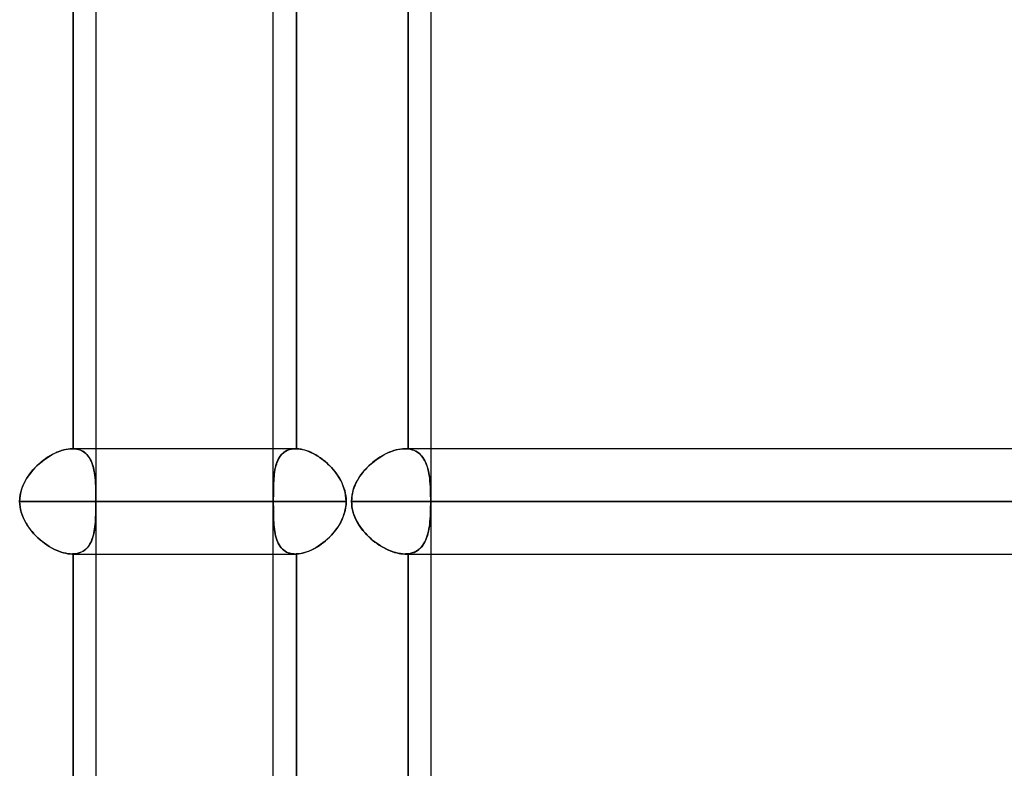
# Model space of a CAD drawing. Header units: millimetres. Extents: x -185 to 185, y -130 to 54.
# Tile 71 of 76: x 97 to 109, y -28 to -19. Entities that reach past the tile are written whole.
import ezdxf

# ---------------------------------------------------------------- set-up
doc = ezdxf.new("R2010")
doc.units = ezdxf.units.MM
doc.layers.add('MAIN-1', color=7, linetype='Continuous')
doc.layers.add('MAIN-2', color=7, linetype='Continuous')

msp = doc.modelspace()

# ---------------------------------------------------------------- linework, layer by layer
at = {"layer": 'MAIN-1'}
for p, q in [((97.715, -37.447), (97.715, -1.429)), ((101.756, -37.447), (101.756, -1.476)), ((99.851, -24.013), (99.851, -12.483)), ((100.13, -12.482), (100.13, -24.013)), ((100.121, -24.013), (97.715, -24.013)), ((100.121, -24.013), (100.122, -24.013)), ((100.122, -24.013), (100.123, -24.013)), ((100.123, -24.013), (100.125, -24.013)), ((100.125, -24.013), (100.126, -24.013)), ((100.126, -24.013), (100.127, -24.013)), ((100.127, -24.013), (100.129, -24.013)), ((100.129, -24.013), (100.13, -24.013)), ((100.13, -24.013), (100.153, -24.014)), ((100.153, -24.014), (100.177, -24.017)), ((100.177, -24.017), (100.202, -24.022)), ((100.202, -24.022), (100.227, -24.028)), ((100.227, -24.028), (100.252, -24.036)), ((100.252, -24.036), (100.278, -24.046)), ((100.278, -24.046), (100.304, -24.057)), ((100.304, -24.057), (100.33, -24.069)), ((100.33, -24.069), (100.356, -24.083)), ((100.356, -24.083), (100.381, -24.099)), ((100.381, -24.099), (100.407, -24.115)), ((139.7, -24.013), (101.756, -24.013)), ((100.407, -24.115), (100.432, -24.133)), ((100.432, -24.133), (100.457, -24.152)), ((100.457, -24.152), (100.481, -24.172)), ((100.481, -24.172), (100.505, -24.193)), ((100.505, -24.193), (100.528, -24.215)), ((100.528, -24.215), (100.551, -24.238)), ((100.551, -24.238), (100.572, -24.262)), ((100.572, -24.262), (100.593, -24.288)), ((100.593, -24.288), (100.613, -24.314)), ((100.613, -24.314), (100.631, -24.34)), ((100.631, -24.34), (100.648, -24.368)), ((100.648, -24.368), (100.664, -24.397)), ((100.664, -24.397), (100.679, -24.426)), ((100.679, -24.426), (100.691, -24.456)), ((100.691, -24.456), (100.703, -24.487)), ((100.703, -24.487), (100.712, -24.518)), ((100.712, -24.518), (100.719, -24.55)), ((100.719, -24.55), (100.725, -24.583)), ((97.715, -24.648), (100.729, -24.648)), ((100.728, -24.684), (100.723, -24.721)), ((100.725, -24.583), (100.728, -24.615)), ((100.728, -24.615), (100.729, -24.648)), ((100.729, -24.648), (100.728, -24.684)), ((101.756, -24.648), (140.335, -24.648)), ((100.707, -24.794), (100.695, -24.829)), ((100.716, -24.758), (100.707, -24.794)), ((100.723, -24.721), (100.716, -24.758)), ((100.646, -24.93), (100.626, -24.962)), ((100.665, -24.897), (100.646, -24.93)), ((100.681, -24.864), (100.665, -24.897)), ((100.695, -24.829), (100.681, -24.864)), ((100.557, -25.05), (100.532, -25.076)), ((100.582, -25.021), (100.557, -25.05)), ((100.605, -24.992), (100.582, -25.021)), ((100.626, -24.962), (100.605, -24.992)), ((100.421, -25.17), (100.392, -25.19)), ((100.45, -25.149), (100.421, -25.17)), ((100.478, -25.126), (100.45, -25.149)), ((100.505, -25.102), (100.478, -25.126)), ((100.532, -25.076), (100.505, -25.102)), ((97.715, -25.283), (100.121, -25.283)), ((99.851, -36.813), (99.851, -25.283)), ((100.122, -25.283), (100.121, -25.283)), ((100.124, -25.283), (100.122, -25.283)), ((100.125, -25.282), (100.124, -25.283)), ((100.127, -25.282), (100.125, -25.282)), ((100.128, -25.282), (100.127, -25.282)), ((100.13, -25.282), (100.128, -25.282)), ((100.157, -25.28), (100.13, -25.282)), ((100.13, -25.282), (100.13, -36.813)), ((100.185, -25.276), (100.157, -25.28)), ((100.214, -25.27), (100.185, -25.276)), ((100.243, -25.262), (100.214, -25.27)), ((100.273, -25.251), (100.243, -25.262)), ((100.302, -25.239), (100.273, -25.251)), ((100.332, -25.224), (100.302, -25.239)), ((100.362, -25.208), (100.332, -25.224)), ((100.392, -25.19), (100.362, -25.208)), ((101.756, -25.283), (139.7, -25.283))]:
    msp.add_line(p, q, dxfattribs=at)
at = {"layer": 'MAIN-2'}
for p, q in [((97.436, -12.482), (97.436, -24.013)), ((97.436, -24.013), (97.436, -12.482)), ((100.13, -24.013), (100.13, -12.482)), ((101.477, -24.015), (101.477, -12.48)), ((101.477, -12.48), (101.477, -24.015)), ((97.122, -24.121), (97.152, -24.102)), ((97.157, -24.099), (97.129, -24.116)), ((97.152, -24.102), (97.184, -24.084)), ((97.184, -24.083), (97.157, -24.099)), ((97.184, -24.084), (97.215, -24.068)), ((97.212, -24.069), (97.184, -24.083)), ((97.24, -24.056), (97.212, -24.069)), ((97.215, -24.068), (97.246, -24.054)), ((97.268, -24.045), (97.24, -24.056)), ((97.246, -24.054), (97.277, -24.041)), ((97.295, -24.035), (97.268, -24.045)), ((97.277, -24.041), (97.308, -24.031)), ((97.323, -24.027), (97.295, -24.035)), ((97.308, -24.031), (97.339, -24.023)), ((97.349, -24.021), (97.323, -24.027)), ((97.339, -24.023), (97.369, -24.017)), ((97.376, -24.016), (97.349, -24.021)), ((97.369, -24.017), (97.398, -24.014)), ((97.401, -24.013), (97.376, -24.016)), ((97.398, -24.014), (97.427, -24.013)), ((97.427, -24.013), (97.401, -24.013)), ((97.427, -24.013), (97.428, -24.013)), ((97.428, -24.013), (97.427, -24.013)), ((97.715, -24.013), (97.427, -24.013)), ((97.428, -24.013), (97.429, -24.013)), ((97.429, -24.013), (97.428, -24.013)), ((97.429, -24.013), (97.431, -24.013)), ((97.431, -24.013), (97.429, -24.013)), ((97.431, -24.013), (97.432, -24.013)), ((97.432, -24.013), (97.431, -24.013)), ((97.432, -24.013), (97.433, -24.013)), ((97.433, -24.013), (97.432, -24.013)), ((97.433, -24.013), (97.434, -24.013)), ((97.434, -24.013), (97.433, -24.013)), ((97.434, -24.013), (97.436, -24.013)), ((97.436, -24.013), (97.434, -24.013)), ((97.462, -24.015), (97.436, -24.013)), ((97.436, -24.013), (97.458, -24.014)), ((97.458, -24.014), (97.48, -24.017)), ((97.487, -24.019), (97.462, -24.015)), ((97.48, -24.017), (97.501, -24.022)), ((97.51, -24.025), (97.487, -24.019)), ((97.501, -24.022), (97.52, -24.028)), ((97.532, -24.033), (97.51, -24.025)), ((97.52, -24.028), (97.539, -24.036)), ((97.553, -24.044), (97.532, -24.033)), ((97.539, -24.036), (97.557, -24.046)), ((97.572, -24.056), (97.553, -24.044)), ((97.557, -24.046), (97.573, -24.057)), ((97.59, -24.071), (97.572, -24.056)), ((97.573, -24.057), (97.589, -24.069)), ((97.589, -24.069), (97.603, -24.083)), ((97.606, -24.087), (97.59, -24.071)), ((97.603, -24.083), (97.616, -24.099)), ((97.621, -24.105), (97.606, -24.087)), ((97.616, -24.099), (97.628, -24.115)), ((99.851, -25.283), (99.851, -24.013)), ((99.921, -24.121), (99.935, -24.102)), ((99.936, -24.099), (99.924, -24.116)), ((99.935, -24.102), (99.949, -24.084)), ((99.949, -24.083), (99.936, -24.099)), ((99.949, -24.084), (99.965, -24.068)), ((99.964, -24.069), (99.949, -24.083)), ((99.979, -24.056), (99.964, -24.069)), ((99.965, -24.068), (99.983, -24.054)), ((99.996, -24.045), (99.979, -24.056)), ((99.983, -24.054), (100.002, -24.041)), ((100.014, -24.035), (99.996, -24.045)), ((100.002, -24.041), (100.023, -24.031)), ((100.033, -24.027), (100.014, -24.035)), ((100.023, -24.031), (100.045, -24.023)), ((100.053, -24.021), (100.033, -24.027)), ((100.045, -24.023), (100.069, -24.017)), ((100.075, -24.016), (100.053, -24.021)), ((100.069, -24.017), (100.094, -24.014)), ((100.097, -24.013), (100.075, -24.016)), ((100.094, -24.014), (100.121, -24.013)), ((100.121, -24.013), (100.097, -24.013)), ((100.122, -24.013), (100.121, -24.013)), ((100.123, -24.013), (100.122, -24.013)), ((100.125, -24.013), (100.123, -24.013)), ((100.126, -24.013), (100.125, -24.013)), ((100.127, -24.013), (100.126, -24.013)), ((100.129, -24.013), (100.127, -24.013)), ((100.13, -24.013), (100.129, -24.013)), ((100.157, -24.015), (100.13, -24.013)), ((100.185, -24.019), (100.157, -24.015)), ((100.213, -24.025), (100.185, -24.019)), ((100.243, -24.033), (100.213, -24.025)), ((100.272, -24.044), (100.243, -24.033)), ((100.302, -24.056), (100.272, -24.044)), ((100.332, -24.071), (100.302, -24.056)), ((100.362, -24.087), (100.332, -24.071)), ((100.391, -24.105), (100.362, -24.087)), ((101.127, -24.121), (101.158, -24.102)), ((101.162, -24.099), (101.134, -24.116)), ((101.158, -24.102), (101.189, -24.084)), ((101.19, -24.083), (101.162, -24.099)), ((101.189, -24.084), (101.221, -24.068)), ((101.218, -24.069), (101.19, -24.083)), ((101.247, -24.056), (101.218, -24.069)), ((101.221, -24.068), (101.253, -24.054)), ((101.275, -24.045), (101.247, -24.056)), ((101.253, -24.054), (101.285, -24.041)), ((101.304, -24.035), (101.275, -24.045)), ((101.285, -24.041), (101.317, -24.031)), ((101.332, -24.027), (101.304, -24.035)), ((101.317, -24.031), (101.349, -24.023)), ((101.359, -24.021), (101.332, -24.027)), ((101.349, -24.023), (101.38, -24.017)), ((101.387, -24.016), (101.359, -24.021)), ((101.38, -24.017), (101.41, -24.014)), ((101.413, -24.013), (101.387, -24.016)), ((101.41, -24.014), (101.439, -24.013)), ((101.439, -24.013), (101.413, -24.013)), ((101.445, -24.013), (101.439, -24.013)), ((101.439, -24.013), (101.445, -24.013)), ((101.756, -24.013), (101.439, -24.013)), ((101.45, -24.013), (101.445, -24.013)), ((101.445, -24.013), (101.45, -24.013)), ((101.456, -24.013), (101.45, -24.013)), ((101.45, -24.013), (101.456, -24.013)), ((101.461, -24.013), (101.456, -24.013)), ((101.456, -24.013), (101.461, -24.013)), ((101.466, -24.014), (101.461, -24.013)), ((101.461, -24.013), (101.466, -24.014)), ((101.472, -24.014), (101.466, -24.014)), ((101.466, -24.014), (101.472, -24.014)), ((101.477, -24.015), (101.472, -24.014)), ((101.472, -24.014), (101.477, -24.015)), ((101.477, -24.015), (101.502, -24.019)), ((101.502, -24.019), (101.477, -24.015)), ((101.502, -24.019), (101.525, -24.024)), ((101.526, -24.025), (101.502, -24.019)), ((101.525, -24.024), (101.547, -24.032)), ((101.548, -24.033), (101.526, -24.025)), ((101.547, -24.032), (101.569, -24.042)), ((101.569, -24.042), (101.548, -24.033)), ((101.569, -24.042), (101.588, -24.054)), ((101.589, -24.054), (101.569, -24.042)), ((101.588, -24.054), (101.607, -24.067)), ((101.608, -24.068), (101.589, -24.054)), ((101.607, -24.067), (101.624, -24.082)), ((101.625, -24.083), (101.608, -24.068)), ((101.624, -24.082), (101.64, -24.099)), ((101.64, -24.1), (101.625, -24.083)), ((101.64, -24.099), (101.654, -24.117)), ((101.655, -24.118), (101.64, -24.1)), ((97, -24.219), (96.977, -24.243)), ((96.978, -24.241), (97.005, -24.215)), ((97.024, -24.197), (97, -24.219)), ((97.005, -24.215), (97.033, -24.189)), ((97.05, -24.175), (97.024, -24.197)), ((97.033, -24.189), (97.062, -24.165)), ((97.076, -24.154), (97.05, -24.175)), ((97.062, -24.165), (97.092, -24.142)), ((97.102, -24.135), (97.076, -24.154)), ((97.092, -24.142), (97.122, -24.121)), ((97.129, -24.116), (97.102, -24.135)), ((97.634, -24.124), (97.621, -24.105)), ((97.628, -24.115), (97.639, -24.133)), ((97.647, -24.146), (97.634, -24.124)), ((97.639, -24.133), (97.65, -24.152)), ((97.657, -24.168), (97.647, -24.146)), ((97.65, -24.152), (97.659, -24.172)), ((97.667, -24.192), (97.657, -24.168)), ((97.659, -24.172), (97.667, -24.193)), ((97.675, -24.218), (97.667, -24.192)), ((97.667, -24.193), (97.674, -24.215)), ((97.674, -24.215), (97.681, -24.238)), ((97.682, -24.245), (97.675, -24.218)), ((99.881, -24.219), (99.875, -24.243)), ((99.876, -24.241), (99.882, -24.215)), ((99.888, -24.197), (99.881, -24.219)), ((99.882, -24.215), (99.89, -24.189)), ((99.895, -24.175), (99.888, -24.197)), ((99.89, -24.189), (99.899, -24.165)), ((99.904, -24.154), (99.895, -24.175)), ((99.899, -24.165), (99.91, -24.142)), ((99.914, -24.135), (99.904, -24.154)), ((99.91, -24.142), (99.921, -24.121)), ((99.924, -24.116), (99.914, -24.135)), ((100.421, -24.124), (100.391, -24.105)), ((100.449, -24.146), (100.421, -24.124)), ((100.477, -24.168), (100.449, -24.146)), ((100.505, -24.192), (100.477, -24.168)), ((100.531, -24.218), (100.505, -24.192)), ((100.557, -24.245), (100.531, -24.218)), ((101.003, -24.219), (100.98, -24.243)), ((100.981, -24.241), (101.008, -24.215)), ((101.028, -24.197), (101.003, -24.219)), ((101.008, -24.215), (101.037, -24.189)), ((101.053, -24.175), (101.028, -24.197)), ((101.037, -24.189), (101.066, -24.165)), ((101.08, -24.154), (101.053, -24.175)), ((101.066, -24.165), (101.096, -24.142)), ((101.107, -24.135), (101.08, -24.154)), ((101.096, -24.142), (101.127, -24.121)), ((101.134, -24.116), (101.107, -24.135)), ((101.654, -24.117), (101.667, -24.137)), ((101.668, -24.138), (101.655, -24.118)), ((101.667, -24.137), (101.679, -24.158)), ((101.68, -24.159), (101.668, -24.138)), ((101.679, -24.158), (101.69, -24.181)), ((101.691, -24.182), (101.68, -24.159)), ((101.69, -24.181), (101.7, -24.205)), ((101.7, -24.206), (101.691, -24.182)), ((101.7, -24.205), (101.708, -24.23)), ((101.709, -24.231), (101.7, -24.206)), ((96.883, -24.361), (96.905, -24.329)), ((96.913, -24.318), (96.894, -24.345)), ((96.905, -24.329), (96.928, -24.299)), ((96.933, -24.292), (96.913, -24.318)), ((96.928, -24.299), (96.952, -24.269)), ((96.954, -24.267), (96.933, -24.292)), ((96.952, -24.269), (96.978, -24.241)), ((96.977, -24.243), (96.954, -24.267)), ((97.681, -24.238), (97.686, -24.262)), ((97.688, -24.273), (97.682, -24.245)), ((97.686, -24.262), (97.691, -24.288)), ((97.694, -24.302), (97.688, -24.273)), ((97.691, -24.288), (97.695, -24.314)), ((97.698, -24.333), (97.694, -24.302)), ((97.695, -24.314), (97.699, -24.34)), ((97.702, -24.364), (97.698, -24.333)), ((97.699, -24.34), (97.702, -24.368)), ((99.859, -24.361), (99.862, -24.329)), ((99.863, -24.318), (99.86, -24.345)), ((99.862, -24.329), (99.865, -24.299)), ((99.866, -24.292), (99.863, -24.318)), ((99.865, -24.299), (99.87, -24.269)), ((99.87, -24.267), (99.866, -24.292)), ((99.87, -24.269), (99.876, -24.241)), ((99.875, -24.243), (99.87, -24.267)), ((100.581, -24.273), (100.557, -24.245)), ((100.604, -24.302), (100.581, -24.273)), ((100.626, -24.333), (100.604, -24.302)), ((100.646, -24.364), (100.626, -24.333)), ((100.885, -24.361), (100.907, -24.329)), ((100.915, -24.318), (100.896, -24.345)), ((100.907, -24.329), (100.93, -24.299)), ((100.936, -24.292), (100.915, -24.318)), ((100.93, -24.299), (100.955, -24.269)), ((100.957, -24.267), (100.936, -24.292)), ((100.955, -24.269), (100.981, -24.241)), ((100.98, -24.243), (100.957, -24.267)), ((101.708, -24.23), (101.716, -24.256)), ((101.716, -24.257), (101.709, -24.231)), ((101.716, -24.256), (101.722, -24.284)), ((101.722, -24.285), (101.716, -24.257)), ((101.722, -24.284), (101.728, -24.313)), ((101.728, -24.314), (101.722, -24.285)), ((101.728, -24.313), (101.733, -24.342)), ((101.733, -24.343), (101.728, -24.314)), ((96.832, -24.459), (96.82, -24.489)), ((96.83, -24.462), (96.846, -24.428)), ((96.845, -24.429), (96.832, -24.459)), ((96.86, -24.4), (96.845, -24.429)), ((96.846, -24.428), (96.863, -24.394)), ((96.876, -24.372), (96.86, -24.4)), ((96.863, -24.394), (96.883, -24.361)), ((96.894, -24.345), (96.876, -24.372)), ((97.705, -24.397), (97.702, -24.364)), ((97.702, -24.368), (97.705, -24.397)), ((97.707, -24.43), (97.705, -24.397)), ((97.705, -24.397), (97.707, -24.426)), ((97.707, -24.426), (97.708, -24.456)), ((97.709, -24.465), (97.707, -24.43)), ((97.708, -24.456), (97.709, -24.487)), ((99.853, -24.462), (99.855, -24.428)), ((99.854, -24.429), (99.853, -24.459)), ((99.853, -24.459), (99.853, -24.489)), ((99.856, -24.4), (99.854, -24.429)), ((99.855, -24.428), (99.856, -24.394)), ((99.856, -24.394), (99.859, -24.361)), ((99.858, -24.372), (99.856, -24.4)), ((99.86, -24.345), (99.858, -24.372)), ((100.664, -24.397), (100.646, -24.364)), ((100.68, -24.43), (100.664, -24.397)), ((100.695, -24.465), (100.68, -24.43)), ((100.834, -24.459), (100.822, -24.489)), ((100.832, -24.462), (100.848, -24.428)), ((100.847, -24.429), (100.834, -24.459)), ((100.862, -24.4), (100.847, -24.429)), ((100.848, -24.428), (100.866, -24.394)), ((100.879, -24.372), (100.862, -24.4)), ((100.866, -24.394), (100.885, -24.361)), ((100.896, -24.345), (100.879, -24.372)), ((101.733, -24.342), (101.737, -24.373)), ((101.737, -24.374), (101.733, -24.343)), ((101.737, -24.373), (101.74, -24.405)), ((101.74, -24.406), (101.737, -24.374)), ((101.74, -24.405), (101.743, -24.437)), ((101.743, -24.438), (101.74, -24.406)), ((101.743, -24.437), (101.745, -24.471)), ((101.745, -24.472), (101.743, -24.438)), ((96.794, -24.61), (96.799, -24.572)), ((96.803, -24.552), (96.797, -24.583)), ((96.799, -24.572), (96.806, -24.535)), ((96.81, -24.52), (96.803, -24.552)), ((96.806, -24.535), (96.817, -24.498)), ((96.82, -24.489), (96.81, -24.52)), ((96.817, -24.498), (96.83, -24.462)), ((97.71, -24.5), (97.709, -24.465)), ((97.709, -24.487), (97.71, -24.518)), ((97.711, -24.536), (97.71, -24.5)), ((97.71, -24.518), (97.711, -24.55)), ((97.711, -24.573), (97.711, -24.536)), ((97.711, -24.55), (97.712, -24.583)), ((97.712, -24.61), (97.711, -24.573)), ((99.851, -24.61), (99.852, -24.572)), ((99.852, -24.498), (99.853, -24.462)), ((99.853, -24.489), (99.852, -24.52)), ((99.852, -24.535), (99.852, -24.498)), ((99.852, -24.52), (99.852, -24.552)), ((99.852, -24.572), (99.852, -24.535)), ((99.852, -24.552), (99.852, -24.583)), ((100.707, -24.5), (100.695, -24.465)), ((100.716, -24.536), (100.707, -24.5)), ((100.723, -24.573), (100.716, -24.536)), ((100.727, -24.61), (100.723, -24.573)), ((100.796, -24.61), (100.801, -24.572)), ((100.805, -24.552), (100.799, -24.583)), ((100.801, -24.572), (100.809, -24.535)), ((100.812, -24.52), (100.805, -24.552)), ((100.809, -24.535), (100.819, -24.498)), ((100.822, -24.489), (100.812, -24.52)), ((100.819, -24.498), (100.832, -24.462)), ((101.745, -24.471), (101.746, -24.505)), ((101.746, -24.506), (101.745, -24.472)), ((101.746, -24.505), (101.748, -24.54)), ((101.748, -24.541), (101.746, -24.506)), ((101.748, -24.54), (101.748, -24.576)), ((101.748, -24.576), (101.748, -24.541)), ((101.748, -24.576), (101.749, -24.612)), ((101.749, -24.612), (101.748, -24.576)), ((96.792, -24.648), (96.794, -24.61)), ((96.794, -24.615), (96.792, -24.648)), ((96.792, -24.648), (96.794, -24.681)), ((96.792, -24.648), (99.851, -24.648)), ((96.794, -24.681), (96.792, -24.648)), ((99.851, -24.648), (96.792, -24.648)), ((96.797, -24.583), (96.794, -24.615)), ((96.794, -24.681), (96.797, -24.714)), ((96.797, -24.714), (96.794, -24.681)), ((97.712, -24.684), (97.711, -24.721)), ((97.712, -24.583), (97.712, -24.615)), ((97.712, -24.648), (97.712, -24.61)), ((97.712, -24.615), (97.712, -24.648)), ((97.712, -24.68), (97.712, -24.648)), ((97.712, -24.648), (97.712, -24.684)), ((100.729, -24.648), (97.712, -24.648)), ((97.712, -24.712), (97.712, -24.68)), ((99.852, -24.583), (99.851, -24.615)), ((99.851, -24.648), (99.851, -24.61)), ((99.851, -24.615), (99.851, -24.648)), ((99.851, -24.681), (99.851, -24.648)), ((99.851, -24.648), (99.851, -24.681)), ((99.852, -24.714), (99.851, -24.681)), ((99.851, -24.681), (99.852, -24.714)), ((100.725, -24.712), (100.728, -24.68)), ((100.729, -24.648), (100.727, -24.61)), ((100.728, -24.68), (100.729, -24.648)), ((100.795, -24.648), (100.796, -24.61)), ((100.796, -24.615), (100.795, -24.648)), ((100.795, -24.648), (100.796, -24.678)), ((100.795, -24.648), (139.065, -24.648)), ((100.796, -24.682), (100.795, -24.648)), ((139.065, -24.648), (100.795, -24.648)), ((100.799, -24.583), (100.796, -24.615)), ((100.796, -24.678), (100.799, -24.708)), ((100.8, -24.716), (100.796, -24.682)), ((101.748, -24.719), (101.749, -24.683)), ((101.749, -24.683), (101.748, -24.718)), ((101.749, -24.612), (101.749, -24.648)), ((101.749, -24.648), (101.749, -24.612)), ((101.749, -24.683), (101.749, -24.648)), ((101.749, -24.648), (101.749, -24.683)), ((140.335, -24.648), (101.749, -24.648)), ((96.797, -24.714), (96.803, -24.747)), ((96.803, -24.747), (96.797, -24.714)), ((96.803, -24.747), (96.812, -24.779)), ((96.812, -24.78), (96.803, -24.747)), ((96.812, -24.779), (96.822, -24.811)), ((96.822, -24.812), (96.812, -24.78)), ((96.822, -24.811), (96.834, -24.842)), ((96.835, -24.844), (96.822, -24.812)), ((97.708, -24.838), (97.709, -24.807)), ((97.709, -24.807), (97.71, -24.776)), ((97.71, -24.794), (97.709, -24.829)), ((97.71, -24.776), (97.711, -24.744)), ((97.711, -24.758), (97.71, -24.794)), ((97.711, -24.744), (97.712, -24.712)), ((97.711, -24.721), (97.711, -24.758)), ((99.852, -24.747), (99.852, -24.714)), ((99.852, -24.714), (99.852, -24.747)), ((99.852, -24.78), (99.852, -24.747)), ((99.852, -24.747), (99.852, -24.779)), ((99.852, -24.779), (99.853, -24.811)), ((99.853, -24.812), (99.852, -24.78)), ((99.853, -24.811), (99.854, -24.842)), ((99.854, -24.844), (99.853, -24.812)), ((100.692, -24.838), (100.703, -24.807)), ((100.703, -24.807), (100.712, -24.776)), ((100.712, -24.776), (100.719, -24.744)), ((100.719, -24.744), (100.725, -24.712)), ((100.799, -24.708), (100.804, -24.738)), ((100.806, -24.751), (100.8, -24.716)), ((100.804, -24.738), (100.81, -24.768)), ((100.815, -24.784), (100.806, -24.751)), ((100.81, -24.768), (100.819, -24.797)), ((100.826, -24.817), (100.815, -24.784)), ((100.819, -24.797), (100.829, -24.825)), ((101.745, -24.823), (101.746, -24.789)), ((101.746, -24.789), (101.745, -24.823)), ((101.746, -24.789), (101.748, -24.754)), ((101.748, -24.754), (101.746, -24.789)), ((101.748, -24.718), (101.748, -24.754)), ((101.748, -24.754), (101.748, -24.719)), ((96.834, -24.842), (96.848, -24.872)), ((96.849, -24.874), (96.835, -24.844)), ((96.848, -24.872), (96.864, -24.902)), ((96.865, -24.904), (96.849, -24.874)), ((96.864, -24.902), (96.881, -24.931)), ((96.883, -24.933), (96.865, -24.904)), ((96.881, -24.931), (96.9, -24.959)), ((96.901, -24.961), (96.883, -24.933)), ((97.702, -24.93), (97.698, -24.962)), ((97.699, -24.954), (97.702, -24.926)), ((97.702, -24.926), (97.705, -24.897)), ((97.705, -24.897), (97.702, -24.93)), ((97.707, -24.864), (97.705, -24.897)), ((97.705, -24.897), (97.707, -24.868)), ((97.709, -24.829), (97.707, -24.864)), ((97.707, -24.868), (97.708, -24.838)), ((99.854, -24.842), (99.855, -24.872)), ((99.855, -24.874), (99.854, -24.844)), ((99.855, -24.872), (99.856, -24.902)), ((99.856, -24.904), (99.855, -24.874)), ((99.856, -24.902), (99.858, -24.931)), ((99.859, -24.933), (99.856, -24.904)), ((99.858, -24.931), (99.861, -24.959)), ((99.861, -24.961), (99.859, -24.933)), ((100.632, -24.954), (100.649, -24.926)), ((100.649, -24.926), (100.665, -24.897)), ((100.665, -24.897), (100.679, -24.868)), ((100.679, -24.868), (100.692, -24.838)), ((100.84, -24.85), (100.826, -24.817)), ((100.829, -24.825), (100.841, -24.853)), ((100.855, -24.881), (100.84, -24.85)), ((100.841, -24.853), (100.855, -24.881)), ((100.855, -24.881), (100.869, -24.907)), ((100.872, -24.912), (100.855, -24.881)), ((100.869, -24.907), (100.885, -24.933)), ((100.891, -24.942), (100.872, -24.912)), ((100.885, -24.933), (100.902, -24.959)), ((101.737, -24.92), (101.733, -24.951)), ((101.733, -24.952), (101.737, -24.921)), ((101.74, -24.888), (101.737, -24.92)), ((101.737, -24.921), (101.74, -24.889)), ((101.743, -24.856), (101.74, -24.888)), ((101.74, -24.889), (101.743, -24.857)), ((101.743, -24.857), (101.745, -24.823)), ((101.745, -24.823), (101.743, -24.856)), ((96.9, -24.959), (96.92, -24.986)), ((96.922, -24.988), (96.901, -24.961)), ((96.92, -24.986), (96.942, -25.013)), ((96.943, -25.014), (96.922, -24.988)), ((96.942, -25.013), (96.965, -25.039)), ((96.965, -25.04), (96.943, -25.014)), ((96.965, -25.039), (96.989, -25.064)), ((96.989, -25.064), (96.965, -25.04)), ((97.682, -25.05), (97.675, -25.076)), ((97.681, -25.056), (97.687, -25.032)), ((97.689, -25.021), (97.682, -25.05)), ((97.687, -25.032), (97.691, -25.006)), ((97.694, -24.992), (97.689, -25.021)), ((97.691, -25.006), (97.696, -24.98)), ((97.698, -24.962), (97.694, -24.992)), ((97.696, -24.98), (97.699, -24.954)), ((99.861, -24.959), (99.864, -24.986)), ((99.864, -24.988), (99.861, -24.961)), ((99.864, -24.986), (99.868, -25.013)), ((99.868, -25.014), (99.864, -24.988)), ((99.868, -25.013), (99.873, -25.039)), ((99.873, -25.04), (99.868, -25.014)), ((99.873, -25.039), (99.878, -25.064)), ((99.878, -25.064), (99.873, -25.04)), ((100.552, -25.056), (100.573, -25.032)), ((100.573, -25.032), (100.594, -25.006)), ((100.594, -25.006), (100.613, -24.98)), ((100.613, -24.98), (100.632, -24.954)), ((100.911, -24.97), (100.891, -24.942)), ((100.902, -24.959), (100.921, -24.984)), ((100.932, -24.998), (100.911, -24.97)), ((100.921, -24.984), (100.94, -25.008)), ((100.955, -25.025), (100.932, -24.998)), ((100.94, -25.008), (100.961, -25.032)), ((100.979, -25.051), (100.955, -25.025)), ((100.961, -25.032), (100.983, -25.055)), ((101.004, -25.076), (100.979, -25.051)), ((101.708, -25.064), (101.716, -25.038)), ((101.716, -25.037), (101.709, -25.063)), ((101.723, -25.009), (101.716, -25.037)), ((101.716, -25.038), (101.722, -25.01)), ((101.722, -25.01), (101.728, -24.981)), ((101.728, -24.981), (101.723, -25.009)), ((101.733, -24.951), (101.728, -24.981)), ((101.728, -24.981), (101.733, -24.952)), ((96.989, -25.064), (97.013, -25.088)), ((97.013, -25.088), (96.989, -25.064)), ((97.013, -25.088), (97.039, -25.111)), ((97.039, -25.111), (97.013, -25.088)), ((97.039, -25.111), (97.066, -25.133)), ((97.065, -25.133), (97.039, -25.111)), ((97.093, -25.153), (97.065, -25.133)), ((97.066, -25.133), (97.093, -25.154)), ((97.12, -25.173), (97.093, -25.153)), ((97.093, -25.154), (97.121, -25.173)), ((97.148, -25.191), (97.12, -25.173)), ((97.121, -25.173), (97.149, -25.191)), ((97.635, -25.17), (97.621, -25.19)), ((97.629, -25.179), (97.64, -25.162)), ((97.647, -25.149), (97.635, -25.17)), ((97.64, -25.162), (97.65, -25.143)), ((97.658, -25.126), (97.647, -25.149)), ((97.65, -25.143), (97.659, -25.123)), ((97.667, -25.102), (97.658, -25.126)), ((97.659, -25.123), (97.667, -25.101)), ((97.675, -25.076), (97.667, -25.102)), ((97.667, -25.101), (97.674, -25.079)), ((97.674, -25.079), (97.681, -25.056)), ((99.885, -25.088), (99.878, -25.064)), ((99.878, -25.064), (99.885, -25.088)), ((99.892, -25.111), (99.885, -25.088)), ((99.885, -25.088), (99.892, -25.111)), ((99.9, -25.133), (99.892, -25.111)), ((99.892, -25.111), (99.901, -25.133)), ((99.91, -25.153), (99.9, -25.133)), ((99.901, -25.133), (99.91, -25.154)), ((99.921, -25.173), (99.91, -25.153)), ((99.91, -25.154), (99.921, -25.173)), ((99.933, -25.191), (99.921, -25.173)), ((99.921, -25.173), (99.933, -25.191)), ((100.408, -25.179), (100.433, -25.162)), ((100.433, -25.162), (100.458, -25.143)), ((100.458, -25.143), (100.482, -25.123)), ((100.482, -25.123), (100.506, -25.101)), ((100.506, -25.101), (100.529, -25.079)), ((100.529, -25.079), (100.552, -25.056)), ((100.983, -25.055), (101.005, -25.077)), ((101.03, -25.1), (101.004, -25.076)), ((101.005, -25.077), (101.029, -25.099)), ((101.029, -25.099), (101.053, -25.119)), ((101.057, -25.123), (101.03, -25.1)), ((101.053, -25.119), (101.077, -25.139)), ((101.085, -25.145), (101.057, -25.123)), ((101.077, -25.139), (101.102, -25.157)), ((101.114, -25.165), (101.085, -25.145)), ((101.102, -25.157), (101.128, -25.175)), ((101.143, -25.185), (101.114, -25.165)), ((101.655, -25.177), (101.668, -25.157)), ((101.668, -25.157), (101.655, -25.177)), ((101.68, -25.135), (101.668, -25.157)), ((101.668, -25.157), (101.68, -25.136)), ((101.68, -25.136), (101.69, -25.113)), ((101.691, -25.113), (101.68, -25.135)), ((101.69, -25.113), (101.7, -25.089)), ((101.7, -25.089), (101.691, -25.113)), ((101.709, -25.063), (101.7, -25.089)), ((101.7, -25.089), (101.708, -25.064)), ((97.177, -25.207), (97.148, -25.191)), ((97.149, -25.191), (97.177, -25.208)), ((97.205, -25.223), (97.177, -25.207)), ((97.177, -25.208), (97.206, -25.223)), ((97.234, -25.236), (97.205, -25.223)), ((97.206, -25.223), (97.234, -25.236)), ((97.234, -25.236), (97.263, -25.248)), ((97.263, -25.248), (97.234, -25.236)), ((97.263, -25.248), (97.291, -25.259)), ((97.291, -25.259), (97.263, -25.248)), ((97.291, -25.259), (97.319, -25.267)), ((97.32, -25.267), (97.291, -25.259)), ((97.319, -25.267), (97.347, -25.274)), ((97.347, -25.274), (97.32, -25.267)), ((97.347, -25.274), (97.374, -25.279)), ((97.374, -25.279), (97.347, -25.274)), ((97.374, -25.279), (97.401, -25.282)), ((97.401, -25.282), (97.374, -25.279)), ((97.401, -25.282), (97.426, -25.283)), ((97.426, -25.283), (97.401, -25.282)), ((97.426, -25.283), (97.428, -25.283)), ((97.428, -25.283), (97.426, -25.283)), ((97.427, -25.283), (97.715, -25.283)), ((97.428, -25.283), (97.43, -25.283)), ((97.43, -25.283), (97.428, -25.283)), ((97.43, -25.283), (97.431, -25.282)), ((97.431, -25.282), (97.43, -25.283)), ((97.431, -25.282), (97.433, -25.282)), ((97.433, -25.282), (97.431, -25.282)), ((97.433, -25.282), (97.434, -25.282)), ((97.434, -25.282), (97.433, -25.282)), ((97.434, -25.282), (97.436, -25.282)), ((97.436, -25.282), (97.434, -25.282)), ((97.462, -25.28), (97.436, -25.282)), ((97.436, -25.282), (97.458, -25.281)), ((97.436, -25.282), (97.436, -36.813)), ((97.436, -36.813), (97.436, -25.282)), ((97.458, -25.281), (97.48, -25.278)), ((97.487, -25.276), (97.462, -25.28)), ((97.48, -25.278), (97.501, -25.273)), ((97.51, -25.27), (97.487, -25.276)), ((97.501, -25.273), (97.521, -25.266)), ((97.532, -25.262), (97.51, -25.27)), ((97.521, -25.266), (97.539, -25.258)), ((97.553, -25.251), (97.532, -25.262)), ((97.539, -25.258), (97.557, -25.249)), ((97.572, -25.239), (97.553, -25.251)), ((97.557, -25.249), (97.574, -25.238)), ((97.59, -25.224), (97.572, -25.239)), ((97.574, -25.238), (97.589, -25.225)), ((97.589, -25.225), (97.603, -25.211)), ((97.607, -25.208), (97.59, -25.224)), ((97.603, -25.211), (97.617, -25.196)), ((97.621, -25.19), (97.607, -25.208)), ((97.617, -25.196), (97.629, -25.179)), ((99.946, -25.207), (99.933, -25.191)), ((99.933, -25.191), (99.946, -25.208)), ((99.96, -25.223), (99.946, -25.207)), ((99.946, -25.208), (99.96, -25.223)), ((99.976, -25.236), (99.96, -25.223)), ((99.96, -25.223), (99.976, -25.236)), ((99.993, -25.248), (99.976, -25.236)), ((99.976, -25.236), (99.993, -25.248)), ((100.011, -25.259), (99.993, -25.248)), ((99.993, -25.248), (100.011, -25.259)), ((100.031, -25.267), (100.011, -25.259)), ((100.011, -25.259), (100.031, -25.267)), ((100.052, -25.274), (100.031, -25.267)), ((100.031, -25.267), (100.051, -25.274)), ((100.051, -25.274), (100.073, -25.279)), ((100.074, -25.279), (100.052, -25.274)), ((100.073, -25.279), (100.096, -25.282)), ((100.097, -25.282), (100.074, -25.279)), ((100.096, -25.282), (100.121, -25.283)), ((100.121, -25.283), (100.097, -25.282)), ((100.121, -25.283), (100.122, -25.283)), ((100.122, -25.283), (100.124, -25.283)), ((100.124, -25.283), (100.125, -25.282)), ((100.125, -25.282), (100.127, -25.282)), ((100.127, -25.282), (100.128, -25.282)), ((100.128, -25.282), (100.13, -25.282)), ((100.13, -25.282), (100.153, -25.281)), ((100.13, -36.813), (100.13, -25.282)), ((100.153, -25.281), (100.177, -25.278)), ((100.177, -25.278), (100.202, -25.273)), ((100.202, -25.273), (100.227, -25.266)), ((100.227, -25.266), (100.253, -25.258)), ((100.253, -25.258), (100.279, -25.249)), ((100.279, -25.249), (100.304, -25.238)), ((100.304, -25.238), (100.33, -25.225)), ((100.33, -25.225), (100.356, -25.211)), ((100.356, -25.211), (100.382, -25.196)), ((100.382, -25.196), (100.408, -25.179)), ((101.128, -25.175), (101.154, -25.191)), ((101.173, -25.202), (101.143, -25.185)), ((101.154, -25.191), (101.18, -25.206)), ((101.203, -25.218), (101.173, -25.202)), ((101.18, -25.206), (101.207, -25.22)), ((101.234, -25.233), (101.203, -25.218)), ((101.207, -25.22), (101.233, -25.233)), ((101.233, -25.233), (101.26, -25.244)), ((101.264, -25.246), (101.234, -25.233)), ((101.26, -25.244), (101.286, -25.254)), ((101.294, -25.257), (101.264, -25.246)), ((101.286, -25.254), (101.313, -25.263)), ((101.324, -25.266), (101.294, -25.257)), ((101.313, -25.263), (101.339, -25.27)), ((101.354, -25.273), (101.324, -25.266)), ((101.339, -25.27), (101.364, -25.275)), ((101.383, -25.278), (101.354, -25.273)), ((101.364, -25.275), (101.39, -25.279)), ((101.411, -25.281), (101.383, -25.278)), ((101.39, -25.279), (101.415, -25.282)), ((101.439, -25.283), (101.411, -25.281)), ((101.415, -25.282), (101.439, -25.283)), ((101.439, -25.283), (101.445, -25.282)), ((101.445, -25.282), (101.439, -25.283)), ((101.439, -25.283), (101.756, -25.283)), ((101.445, -25.282), (101.452, -25.282)), ((101.452, -25.282), (101.445, -25.282)), ((101.452, -25.282), (101.458, -25.282)), ((101.458, -25.282), (101.452, -25.282)), ((101.458, -25.282), (101.464, -25.282)), ((101.464, -25.282), (101.458, -25.282)), ((101.464, -25.282), (101.471, -25.281)), ((101.471, -25.281), (101.464, -25.282)), ((101.471, -25.281), (101.477, -25.28)), ((101.477, -25.28), (101.471, -25.281)), ((101.477, -25.28), (101.502, -25.276)), ((101.502, -25.276), (101.477, -25.28)), ((101.477, -36.815), (101.477, -25.28)), ((101.477, -25.28), (101.477, -36.815)), ((101.502, -25.276), (101.525, -25.27)), ((101.526, -25.27), (101.502, -25.276)), ((101.525, -25.27), (101.548, -25.263)), ((101.548, -25.262), (101.526, -25.27)), ((101.548, -25.263), (101.569, -25.253)), ((101.569, -25.253), (101.548, -25.262)), ((101.569, -25.253), (101.589, -25.241)), ((101.589, -25.241), (101.569, -25.253)), ((101.608, -25.227), (101.589, -25.241)), ((101.589, -25.241), (101.607, -25.228)), ((101.607, -25.228), (101.624, -25.212)), ((101.625, -25.212), (101.608, -25.227)), ((101.624, -25.212), (101.64, -25.196)), ((101.641, -25.195), (101.625, -25.212)), ((101.64, -25.196), (101.655, -25.177)), ((101.655, -25.177), (101.641, -25.195))]:
    msp.add_line(p, q, dxfattribs=at)

doc.saveas('drawing.dxf')
